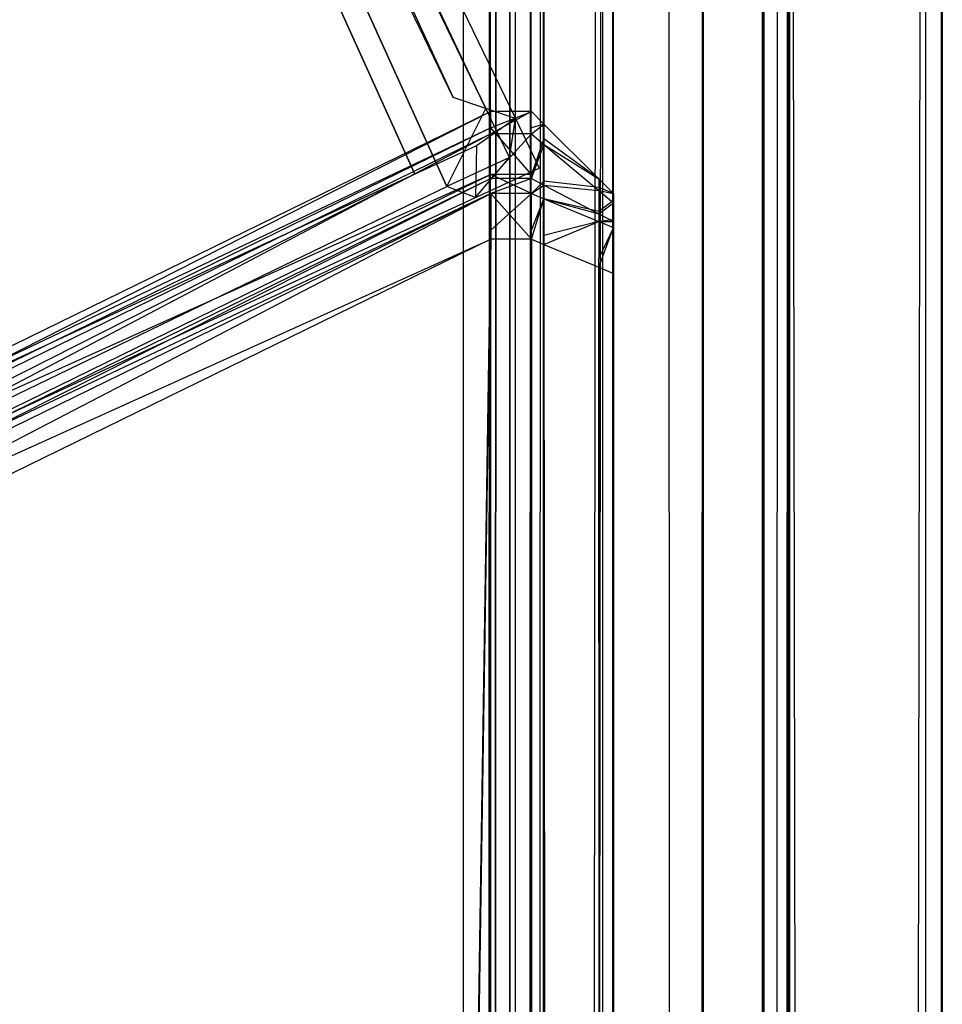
# Model space of a CAD drawing. Extents: x 0 to 0.8, y -0.501 to 0.
# Tile 106 of 111: x 0.79439 to 0.8, y -0.02721 to -0.02122. Entities that reach past the tile are written whole.
import ezdxf

# ---------------------------------------------------------------- set-up
doc = ezdxf.new("R2010")
doc.units = 0
for name, color, linetype in [('L37_KORPUS1_2___REPLACEMTFOREMP', 7, 'CONTINUOUS'), ('L39_KORPUS1_0___REPLACEMTFOREMP', 7, 'CONTINUOUS'), ('L3_ABDECKPL_0___REPLACEMTFOREMP', 7, 'CONTINUOUS'), ('L4_FL_CHE_5___REPLACEMTFOREMPTY', 7, 'CONTINUOUS')]:
    doc.layers.add(name, color=color, linetype=linetype)

msp = doc.modelspace()

# ---------------------------------------------------------------- linework, layer by layer
at = {"layer": 'L37_KORPUS1_2___REPLACEMTFOREMP', "color": 8}
for points, invisible_edges in [([(0.797254, -0.021879, 0.007522), (0.789885, -0.025382, 0.007621), (0.797254, -0.021779, 0.007621), (0.797254, -0.021879, 0.007522)], 14), ([(0.789885, -0.025519, 0.590261), (0.797254, -0.021779, 0.590124), (0.789885, -0.025382, 0.590124), (0.789885, -0.025519, 0.590261)], 13), ([(0.797254, -0.021779, 0.590124), (0.789885, -0.025519, 0.590261), (0.797254, -0.021916, 0.590261), (0.797254, -0.021779, 0.590124)], 14), ([(0.789885, -0.025382, 0.590124), (0.797254, -0.021779, 0.589853), (0.789885, -0.025382, 0.589853), (0.789885, -0.025382, 0.590124)], 13), ([(0.797254, -0.021779, 0.589853), (0.789885, -0.025382, 0.590124), (0.797254, -0.021779, 0.590124), (0.797254, -0.021779, 0.589853)], 14), ([(0.789885, -0.025382, 0.589853), (0.797254, -0.021779, 0.007872), (0.789885, -0.025382, 0.007872), (0.789885, -0.025382, 0.589853)], 13), ([(0.797254, -0.021779, 0.007872), (0.789885, -0.025382, 0.589853), (0.797254, -0.021779, 0.589853), (0.797254, -0.021779, 0.007872)], 14), ([(0.789885, -0.025382, 0.007872), (0.797254, -0.021779, 0.007621), (0.789885, -0.025382, 0.007621), (0.789885, -0.025382, 0.007872)], 13), ([(0.797254, -0.021779, 0.007621), (0.789885, -0.025382, 0.007872), (0.797254, -0.021779, 0.007872), (0.797254, -0.021779, 0.007621)], 14), ([(0.797254, -0.021779, 0.007872), (0.7975, -0.021779, 0.007621), (0.797254, -0.021779, 0.007621), (0.797254, -0.021779, 0.007872)], 13), ([(0.7975, -0.021779, 0.007621), (0.797254, -0.021779, 0.007872), (0.7975, -0.021779, 0.007872), (0.7975, -0.021779, 0.007621)], 14), ([(0.797254, -0.021779, 0.589853), (0.7975, -0.021779, 0.007872), (0.797254, -0.021779, 0.007872), (0.797254, -0.021779, 0.589853)], 13), ([(0.7975, -0.021779, 0.007872), (0.797254, -0.021779, 0.589853), (0.7975, -0.021779, 0.589853), (0.7975, -0.021779, 0.007872)], 14), ([(0.797254, -0.021779, 0.590124), (0.7975, -0.021779, 0.589853), (0.797254, -0.021779, 0.589853), (0.797254, -0.021779, 0.590124)], 13), ([(0.7975, -0.021779, 0.589853), (0.797254, -0.021779, 0.590124), (0.7975, -0.021779, 0.590124), (0.7975, -0.021779, 0.589853)], 14), ([(0.797254, -0.021916, 0.590261), (0.7975, -0.021779, 0.590124), (0.797254, -0.021779, 0.590124), (0.797254, -0.021916, 0.590261)], 13), ([(0.7975, -0.021779, 0.590124), (0.797254, -0.021916, 0.590261), (0.7975, -0.021916, 0.590261), (0.7975, -0.021779, 0.590124)], 14), ([(0.7975, -0.021779, 0.007621), (0.797254, -0.021879, 0.007522), (0.797254, -0.021779, 0.007621), (0.7975, -0.021779, 0.007621)], 13), ([(0.797254, -0.021879, 0.007522), (0.7975, -0.021779, 0.007621), (0.7975, -0.021879, 0.007522), (0.797254, -0.021879, 0.007522)], 14), ([(0.7975, -0.021916, 0.590261), (0.797576, -0.021856, 0.590092), (0.7975, -0.021779, 0.590124), (0.7975, -0.021916, 0.590261)], 14), ([(0.7975, -0.021779, 0.589853), (0.797576, -0.021856, 0.007903), (0.7975, -0.021779, 0.007872), (0.7975, -0.021779, 0.589853)], 13), ([(0.797576, -0.021856, 0.007903), (0.7975, -0.021779, 0.589853), (0.797576, -0.021856, 0.589821), (0.797576, -0.021856, 0.007903)], 14), ([(0.7975, -0.021779, 0.589853), (0.797576, -0.021856, 0.590092), (0.797576, -0.021856, 0.589821), (0.7975, -0.021779, 0.589853)], 13), ([(0.797576, -0.021856, 0.590092), (0.7975, -0.021779, 0.589853), (0.7975, -0.021779, 0.590124), (0.797576, -0.021856, 0.590092)], 14), ([(0.7975, -0.021779, 0.007872), (0.797576, -0.021856, 0.007653), (0.7975, -0.021779, 0.007621), (0.7975, -0.021779, 0.007872)], 13), ([(0.797576, -0.021856, 0.007653), (0.7975, -0.021779, 0.007872), (0.797576, -0.021856, 0.007903), (0.797576, -0.021856, 0.007653)], 14), ([(0.797576, -0.021856, 0.007653), (0.7975, -0.021879, 0.007522), (0.7975, -0.021779, 0.007621), (0.797576, -0.021856, 0.007653)], 14), ([(0.797576, -0.021856, 0.590092), (0.7975, -0.021916, 0.590261), (0.797576, -0.02198, 0.590217), (0.797576, -0.021856, 0.590092)], 13), ([(0.7975, -0.021879, 0.007522), (0.797576, -0.021856, 0.007653), (0.797576, -0.021946, 0.007562), (0.7975, -0.021879, 0.007522)], 13), ([(0.797576, -0.02198, 0.590217), (0.797911, -0.02219, 0.589954), (0.797576, -0.021856, 0.590092), (0.797576, -0.02198, 0.590217)], 14), ([(0.797911, -0.02219, 0.007791), (0.797576, -0.021946, 0.007562), (0.797576, -0.021856, 0.007653), (0.797911, -0.02219, 0.007791)], 14), ([(0.797576, -0.021856, 0.007903), (0.797911, -0.02219, 0.007791), (0.797576, -0.021856, 0.007653), (0.797576, -0.021856, 0.007903)], 13), ([(0.797911, -0.02219, 0.007791), (0.797576, -0.021856, 0.007903), (0.797911, -0.02219, 0.008042), (0.797911, -0.02219, 0.007791)], 14), ([(0.797576, -0.021856, 0.589821), (0.797911, -0.02219, 0.589954), (0.797911, -0.02219, 0.589683), (0.797576, -0.021856, 0.589821)], 13), ([(0.797911, -0.02219, 0.589954), (0.797576, -0.021856, 0.589821), (0.797576, -0.021856, 0.590092), (0.797911, -0.02219, 0.589954)], 14), ([(0.797576, -0.021856, 0.589821), (0.797911, -0.02219, 0.008042), (0.797576, -0.021856, 0.007903), (0.797576, -0.021856, 0.589821)], 13), ([(0.797911, -0.02219, 0.008042), (0.797576, -0.021856, 0.589821), (0.797911, -0.02219, 0.589683), (0.797911, -0.02219, 0.008042)], 14), ([(0.797254, -0.022162, 0.007238), (0.789885, -0.025481, 0.007522), (0.797254, -0.021879, 0.007522), (0.797254, -0.022162, 0.007238)], 14), ([(0.789885, -0.025382, 0.007621), (0.797254, -0.021879, 0.007522), (0.789885, -0.025481, 0.007522), (0.789885, -0.025382, 0.007621)], 13), ([(0.789885, -0.02579, 0.590532), (0.797254, -0.021916, 0.590261), (0.789885, -0.025519, 0.590261), (0.789885, -0.02579, 0.590532)], 13), ([(0.797254, -0.021916, 0.590261), (0.789885, -0.02579, 0.590532), (0.797254, -0.022188, 0.590532), (0.797254, -0.021916, 0.590261)], 14), ([(0.797254, -0.021879, 0.007522), (0.7975, -0.022162, 0.007238), (0.797254, -0.022162, 0.007238), (0.797254, -0.021879, 0.007522)], 13), ([(0.7975, -0.022162, 0.007238), (0.797254, -0.021879, 0.007522), (0.7975, -0.021879, 0.007522), (0.7975, -0.022162, 0.007238)], 14), ([(0.797254, -0.022188, 0.590532), (0.7975, -0.021916, 0.590261), (0.797254, -0.021916, 0.590261), (0.797254, -0.022188, 0.590532)], 13), ([(0.7975, -0.021916, 0.590261), (0.797254, -0.022188, 0.590532), (0.7975, -0.022188, 0.590532), (0.7975, -0.021916, 0.590261)], 14), ([(0.797576, -0.021946, 0.007562), (0.7975, -0.022162, 0.007238), (0.7975, -0.021879, 0.007522), (0.797576, -0.021946, 0.007562)], 14), ([(0.7975, -0.022188, 0.590532), (0.797576, -0.02198, 0.590217), (0.7975, -0.021916, 0.590261), (0.7975, -0.022188, 0.590532)], 14), ([(0.7975, -0.022162, 0.007238), (0.797576, -0.021946, 0.007562), (0.797576, -0.022204, 0.007304), (0.7975, -0.022162, 0.007238)], 13), ([(0.797576, -0.02198, 0.590217), (0.7975, -0.022188, 0.590532), (0.797576, -0.022227, 0.590464), (0.797576, -0.02198, 0.590217)], 13), ([(0.797911, -0.022241, 0.00774), (0.797576, -0.022204, 0.007304), (0.797576, -0.021946, 0.007562), (0.797911, -0.022241, 0.00774)], 14), ([(0.797576, -0.021946, 0.007562), (0.797911, -0.02219, 0.007791), (0.797911, -0.022241, 0.00774), (0.797576, -0.021946, 0.007562)], 13), ([(0.797911, -0.02219, 0.589954), (0.797576, -0.02198, 0.590217), (0.797911, -0.022261, 0.590025), (0.797911, -0.02219, 0.589954)], 13), ([(0.797576, -0.022227, 0.590464), (0.797911, -0.022261, 0.590025), (0.797576, -0.02198, 0.590217), (0.797576, -0.022227, 0.590464)], 14), ([(0.797254, -0.022279, 0.007121), (0.789885, -0.025765, 0.007238), (0.797254, -0.022162, 0.007238), (0.797254, -0.022279, 0.007121)], 14), ([(0.789885, -0.025481, 0.007522), (0.797254, -0.022162, 0.007238), (0.789885, -0.025765, 0.007238), (0.789885, -0.025481, 0.007522)], 13), ([(0.789885, -0.025882, 0.590624), (0.797254, -0.022188, 0.590532), (0.789885, -0.02579, 0.590532), (0.789885, -0.025882, 0.590624)], 13), ([(0.797254, -0.022188, 0.590532), (0.789885, -0.025882, 0.590624), (0.797254, -0.022279, 0.590624), (0.797254, -0.022188, 0.590532)], 14), ([(0.797254, -0.022162, 0.007238), (0.7975, -0.022279, 0.007121), (0.797254, -0.022279, 0.007121), (0.797254, -0.022162, 0.007238)], 13), ([(0.7975, -0.022279, 0.007121), (0.797254, -0.022162, 0.007238), (0.7975, -0.022162, 0.007238), (0.7975, -0.022279, 0.007121)], 14), ([(0.797254, -0.022279, 0.590624), (0.7975, -0.022188, 0.590532), (0.797254, -0.022188, 0.590532), (0.797254, -0.022279, 0.590624)], 13), ([(0.7975, -0.022188, 0.590532), (0.797254, -0.022279, 0.590624), (0.7975, -0.022279, 0.590624), (0.7975, -0.022188, 0.590532)], 14), ([(0.797576, -0.022204, 0.007304), (0.7975, -0.022279, 0.007121), (0.7975, -0.022162, 0.007238), (0.797576, -0.022204, 0.007304)], 14), ([(0.7975, -0.022279, 0.590624), (0.797576, -0.022227, 0.590464), (0.7975, -0.022188, 0.590532), (0.7975, -0.022279, 0.590624)], 14), ([(0.7975, -0.022279, 0.007121), (0.797576, -0.022204, 0.007304), (0.797576, -0.022311, 0.007197), (0.7975, -0.022279, 0.007121)], 13), ([(0.797911, -0.022388, 0.007593), (0.797576, -0.022311, 0.007197), (0.797576, -0.022204, 0.007304), (0.797911, -0.022388, 0.007593)], 14), ([(0.797576, -0.022204, 0.007304), (0.797911, -0.022241, 0.00774), (0.797911, -0.022388, 0.007593), (0.797576, -0.022204, 0.007304)], 13), ([(0.797911, -0.022261, 0.590025), (0.798, -0.022279, 0.589917), (0.797911, -0.02219, 0.589954), (0.797911, -0.022261, 0.590025)], 14), ([(0.798, -0.022279, 0.007828), (0.797911, -0.022241, 0.00774), (0.797911, -0.02219, 0.007791), (0.798, -0.022279, 0.007828)], 14), ([(0.798, -0.022279, 0.008079), (0.797911, -0.02219, 0.589683), (0.798, -0.022279, 0.589646), (0.798, -0.022279, 0.008079)], 13), ([(0.797911, -0.02219, 0.589683), (0.798, -0.022279, 0.008079), (0.797911, -0.02219, 0.008042), (0.797911, -0.02219, 0.589683)], 14), ([(0.798, -0.022279, 0.589646), (0.797911, -0.02219, 0.589954), (0.798, -0.022279, 0.589917), (0.798, -0.022279, 0.589646)], 13), ([(0.797911, -0.02219, 0.589954), (0.798, -0.022279, 0.589646), (0.797911, -0.02219, 0.589683), (0.797911, -0.02219, 0.589954)], 14), ([(0.798, -0.022279, 0.007828), (0.797911, -0.02219, 0.008042), (0.798, -0.022279, 0.008079), (0.798, -0.022279, 0.007828)], 13), ([(0.797911, -0.02219, 0.008042), (0.798, -0.022279, 0.007828), (0.797911, -0.02219, 0.007791), (0.797911, -0.02219, 0.008042)], 14), ([(0.789885, -0.025765, 0.007238), (0.797254, -0.022279, 0.007121), (0.789885, -0.025882, 0.007121), (0.789885, -0.025765, 0.007238)], 13), ([(0.789885, -0.025882, 0.590624), (0.797254, -0.022557, 0.590624), (0.797254, -0.022279, 0.590624), (0.789885, -0.025882, 0.590624)], 14), ([(0.797254, -0.022279, 0.007121), (0.789885, -0.026105, 0.007121), (0.789885, -0.025882, 0.007121), (0.797254, -0.022279, 0.007121)], 13), ([(0.789885, -0.026105, 0.007121), (0.797254, -0.022279, 0.007121), (0.797254, -0.022502, 0.007121), (0.789885, -0.026105, 0.007121)], 14), ([(0.7975, -0.022279, 0.007121), (0.797254, -0.022502, 0.007121), (0.797254, -0.022279, 0.007121), (0.7975, -0.022279, 0.007121)], 13), ([(0.797254, -0.022502, 0.007121), (0.7975, -0.022279, 0.007121), (0.7975, -0.022502, 0.007121), (0.797254, -0.022502, 0.007121)], 14), ([(0.7975, -0.022557, 0.590624), (0.797254, -0.022279, 0.590624), (0.797254, -0.022557, 0.590624), (0.7975, -0.022557, 0.590624)], 13), ([(0.797254, -0.022279, 0.590624), (0.7975, -0.022557, 0.590624), (0.7975, -0.022279, 0.590624), (0.797254, -0.022279, 0.590624)], 14), ([(0.797576, -0.022227, 0.590464), (0.7975, -0.022279, 0.590624), (0.797576, -0.022311, 0.590548), (0.797576, -0.022227, 0.590464)], 13), ([(0.7975, -0.022557, 0.590624), (0.797576, -0.022311, 0.590548), (0.7975, -0.022279, 0.590624), (0.7975, -0.022557, 0.590624)], 14), ([(0.797576, -0.022311, 0.007197), (0.7975, -0.022502, 0.007121), (0.7975, -0.022279, 0.007121), (0.797576, -0.022311, 0.007197)], 13), ([(0.797911, -0.022261, 0.590025), (0.797576, -0.022227, 0.590464), (0.797911, -0.022402, 0.590166), (0.797911, -0.022261, 0.590025)], 13), ([(0.797576, -0.022311, 0.590548), (0.797911, -0.022402, 0.590166), (0.797576, -0.022227, 0.590464), (0.797576, -0.022311, 0.590548)], 14), ([(0.798, -0.02232, 0.007787), (0.797911, -0.022388, 0.007593), (0.797911, -0.022241, 0.00774), (0.798, -0.02232, 0.007787)], 14), ([(0.797911, -0.022241, 0.00774), (0.798, -0.022279, 0.007828), (0.798, -0.02232, 0.007787), (0.797911, -0.022241, 0.00774)], 13), ([(0.798, -0.022279, 0.589917), (0.797911, -0.022261, 0.590025), (0.798, -0.022336, 0.589973), (0.798, -0.022279, 0.589917)], 13), ([(0.797911, -0.022402, 0.590166), (0.798, -0.022336, 0.589973), (0.797911, -0.022261, 0.590025), (0.797911, -0.022402, 0.590166)], 14), ([(0.798, -0.022336, 0.589973), (0.798, -0.022401, 0.589866), (0.798, -0.022279, 0.589917), (0.798, -0.022336, 0.589973)], 14), ([(0.798, -0.022401, 0.007879), (0.798, -0.022279, 0.008079), (0.798, -0.022401, 0.008079), (0.798, -0.022401, 0.007879)], 13), ([(0.798, -0.022279, 0.008079), (0.798, -0.022401, 0.007879), (0.798, -0.022279, 0.007828), (0.798, -0.022279, 0.008079)], 14), ([(0.798, -0.022401, 0.589646), (0.798, -0.022279, 0.589917), (0.798, -0.022401, 0.589866), (0.798, -0.022401, 0.589646)], 13), ([(0.798, -0.022279, 0.589917), (0.798, -0.022401, 0.589646), (0.798, -0.022279, 0.589646), (0.798, -0.022279, 0.589917)], 14), ([(0.798, -0.022401, 0.007879), (0.798, -0.02232, 0.007787), (0.798, -0.022279, 0.007828), (0.798, -0.022401, 0.007879)], 14), ([(0.798, -0.022401, 0.008079), (0.798, -0.022279, 0.589646), (0.798, -0.022401, 0.589646), (0.798, -0.022401, 0.008079)], 13), ([(0.798, -0.022279, 0.589646), (0.798, -0.022401, 0.008079), (0.798, -0.022279, 0.008079), (0.798, -0.022279, 0.589646)], 14), ([(0.797576, -0.022311, 0.590548), (0.7975, -0.022557, 0.590624), (0.797576, -0.022588, 0.590548), (0.797576, -0.022311, 0.590548)], 13), ([(0.7975, -0.022502, 0.007121), (0.797576, -0.022311, 0.007197), (0.797576, -0.022534, 0.007197), (0.7975, -0.022502, 0.007121)], 14), ([(0.797576, -0.022311, 0.007197), (0.797911, -0.022388, 0.007593), (0.797911, -0.022449, 0.007532), (0.797576, -0.022311, 0.007197)], 13), ([(0.797911, -0.022402, 0.590166), (0.797576, -0.022311, 0.590548), (0.797911, -0.022449, 0.590213), (0.797911, -0.022402, 0.590166)], 13), ([(0.797911, -0.022449, 0.007532), (0.797576, -0.022534, 0.007197), (0.797576, -0.022311, 0.007197), (0.797911, -0.022449, 0.007532)], 14), ([(0.797576, -0.022588, 0.590548), (0.797911, -0.022449, 0.590213), (0.797576, -0.022311, 0.590548), (0.797576, -0.022588, 0.590548)], 14), ([(0.797911, -0.022388, 0.007593), (0.798, -0.02232, 0.007787), (0.798, -0.022438, 0.00767), (0.797911, -0.022388, 0.007593)], 13), ([(0.798, -0.022336, 0.589973), (0.797911, -0.022402, 0.590166), (0.798, -0.022448, 0.590086), (0.798, -0.022336, 0.589973)], 13), ([(0.798, -0.022428, 0.007852), (0.798, -0.022438, 0.00767), (0.798, -0.02232, 0.007787), (0.798, -0.022428, 0.007852)], 14), ([(0.798, -0.02232, 0.007787), (0.798, -0.022401, 0.007879), (0.798, -0.022428, 0.007852), (0.798, -0.02232, 0.007787)], 13), ([(0.798, -0.022401, 0.589866), (0.798, -0.022336, 0.589973), (0.798, -0.022438, 0.589903), (0.798, -0.022401, 0.589866)], 13), ([(0.798, -0.022448, 0.590086), (0.798, -0.022438, 0.589903), (0.798, -0.022336, 0.589973), (0.798, -0.022448, 0.590086)], 14), ([(0.798, -0.022438, 0.00767), (0.797911, -0.022449, 0.007532), (0.797911, -0.022388, 0.007593), (0.798, -0.022438, 0.00767)], 14), ([(0.797576, -0.022534, 0.007197), (0.797911, -0.022449, 0.007532), (0.797911, -0.022672, 0.007532), (0.797576, -0.022534, 0.007197)], 13), ([(0.797911, -0.022449, 0.590213), (0.797576, -0.022588, 0.590548), (0.797911, -0.022727, 0.590213), (0.797911, -0.022449, 0.590213)], 13), ([(0.797911, -0.022449, 0.590213), (0.798, -0.022448, 0.590086), (0.797911, -0.022402, 0.590166), (0.797911, -0.022449, 0.590213)], 14), ([(0.797911, -0.022449, 0.007532), (0.798, -0.022438, 0.00767), (0.798, -0.022486, 0.007621), (0.797911, -0.022449, 0.007532)], 13), ([(0.798, -0.022448, 0.590086), (0.797911, -0.022449, 0.590213), (0.798, -0.022486, 0.590124), (0.798, -0.022448, 0.590086)], 13), ([(0.798, -0.022486, 0.007621), (0.797911, -0.022672, 0.007532), (0.797911, -0.022449, 0.007532), (0.798, -0.022486, 0.007621)], 14), ([(0.797911, -0.022727, 0.590213), (0.798, -0.022486, 0.590124), (0.797911, -0.022449, 0.590213), (0.797911, -0.022727, 0.590213)], 14), ([(0.798, -0.022438, 0.589903), (0.798, -0.022428, 0.007852), (0.798, -0.022401, 0.589866), (0.798, -0.022438, 0.589903)], 15), ([(0.798, -0.022401, 0.589866), (0.798, -0.022428, 0.007852), (0.798, -0.022401, 0.589646), (0.798, -0.022401, 0.589866)], 15), ([(0.798, -0.022401, 0.589646), (0.798, -0.022428, 0.007852), (0.798, -0.022401, 0.008079), (0.798, -0.022401, 0.589646)], 15), ([(0.798, -0.022401, 0.008079), (0.798, -0.022428, 0.007852), (0.798, -0.022401, 0.007879), (0.798, -0.022401, 0.008079)], 15), ([(0.798, -0.022438, 0.00767), (0.798, -0.022428, 0.007852), (0.798, -0.022505, 0.007775), (0.798, -0.022438, 0.00767)], 13), ([(0.798, -0.022438, 0.589903), (0.798, -0.022505, 0.007775), (0.798, -0.022428, 0.007852), (0.798, -0.022438, 0.589903)], 15), ([(0.798, -0.022505, 0.007775), (0.798, -0.022486, 0.007621), (0.798, -0.022438, 0.00767), (0.798, -0.022505, 0.007775)], 14), ([(0.798, -0.022438, 0.589903), (0.798, -0.022448, 0.590086), (0.798, -0.022512, 0.589977), (0.798, -0.022438, 0.589903)], 13), ([(0.798, -0.022512, 0.589977), (0.798, -0.022505, 0.007775), (0.798, -0.022438, 0.589903), (0.798, -0.022512, 0.589977)], 15), ([(0.798, -0.022486, 0.590124), (0.798, -0.022512, 0.589977), (0.798, -0.022448, 0.590086), (0.798, -0.022486, 0.590124)], 14), ([(0.797254, -0.022502, 0.007121), (0.789885, -0.500622, 0.007121), (0.789885, -0.026105, 0.007121), (0.797254, -0.022502, 0.007121)], 13), ([(0.789885, -0.500622, 0.007121), (0.797254, -0.022502, 0.007121), (0.797254, -0.500622, 0.007121), (0.789885, -0.500622, 0.007121)], 14), ([(0.7975, -0.022502, 0.007121), (0.797254, -0.500622, 0.007121), (0.797254, -0.022502, 0.007121), (0.7975, -0.022502, 0.007121)], 13), ([(0.797254, -0.500622, 0.007121), (0.7975, -0.022502, 0.007121), (0.7975, -0.500622, 0.007121), (0.797254, -0.500622, 0.007121)], 14), ([(0.797576, -0.022534, 0.007197), (0.7975, -0.500622, 0.007121), (0.7975, -0.022502, 0.007121), (0.797576, -0.022534, 0.007197)], 13), ([(0.797911, -0.022672, 0.007532), (0.798, -0.022486, 0.007621), (0.798, -0.022709, 0.007621), (0.797911, -0.022672, 0.007532)], 13), ([(0.798, -0.022486, 0.590124), (0.797911, -0.022727, 0.590213), (0.798, -0.022764, 0.590124), (0.798, -0.022486, 0.590124)], 13), ([(0.798, -0.022486, 0.007621), (0.798, -0.022505, 0.007775), (0.798, -0.022537, 0.007743), (0.798, -0.022486, 0.007621)], 13), ([(0.798, -0.022537, 0.007743), (0.798, -0.022709, 0.007621), (0.798, -0.022486, 0.007621), (0.798, -0.022537, 0.007743)], 14), ([(0.798, -0.022512, 0.589977), (0.798, -0.022486, 0.590124), (0.798, -0.022537, 0.590002), (0.798, -0.022512, 0.589977)], 13), ([(0.798, -0.022764, 0.590002), (0.798, -0.022486, 0.590124), (0.798, -0.022764, 0.590124), (0.798, -0.022764, 0.590002)], 13), ([(0.798, -0.022486, 0.590124), (0.798, -0.022764, 0.590002), (0.798, -0.022537, 0.590002), (0.798, -0.022486, 0.590124)], 14), ([(0.798, -0.022512, 0.589977), (0.798, -0.022537, 0.007743), (0.798, -0.022505, 0.007775), (0.798, -0.022512, 0.589977)], 15), ([(0.798, -0.022537, 0.590002), (0.798, -0.022537, 0.007743), (0.798, -0.022512, 0.589977), (0.798, -0.022537, 0.590002)], 13), ([(0.789885, -0.500574, 0.590624), (0.797254, -0.022557, 0.590624), (0.789885, -0.026159, 0.590624), (0.789885, -0.500574, 0.590624)], 13), ([(0.797254, -0.022557, 0.590624), (0.789885, -0.500574, 0.590624), (0.797254, -0.500574, 0.590624), (0.797254, -0.022557, 0.590624)], 14), ([(0.797254, -0.022557, 0.590624), (0.789885, -0.025882, 0.590624), (0.789885, -0.026159, 0.590624), (0.797254, -0.022557, 0.590624)], 13), ([(0.797254, -0.500574, 0.590624), (0.7975, -0.022557, 0.590624), (0.797254, -0.022557, 0.590624), (0.797254, -0.500574, 0.590624)], 13), ([(0.7975, -0.022557, 0.590624), (0.797254, -0.500574, 0.590624), (0.7975, -0.500574, 0.590624), (0.7975, -0.022557, 0.590624)], 14), ([(0.7975, -0.500622, 0.007121), (0.797576, -0.022534, 0.007197), (0.797576, -0.50059, 0.007197), (0.7975, -0.500622, 0.007121)], 14), ([(0.797576, -0.500542, 0.590548), (0.7975, -0.022557, 0.590624), (0.7975, -0.500574, 0.590624), (0.797576, -0.500542, 0.590548)], 13), ([(0.7975, -0.022557, 0.590624), (0.797576, -0.500542, 0.590548), (0.797576, -0.022588, 0.590548), (0.7975, -0.022557, 0.590624)], 14), ([(0.797576, -0.022534, 0.007197), (0.797911, -0.500452, 0.007532), (0.797576, -0.50059, 0.007197), (0.797576, -0.022534, 0.007197)], 13), ([(0.797911, -0.500452, 0.007532), (0.797576, -0.022534, 0.007197), (0.797911, -0.022672, 0.007532), (0.797911, -0.500452, 0.007532)], 14), ([(0.798, -0.022709, 0.007621), (0.798, -0.022537, 0.007743), (0.798, -0.022709, 0.007743), (0.798, -0.022709, 0.007621)], 13), ([(0.798, -0.022764, 0.590002), (0.798, -0.022709, 0.007743), (0.798, -0.022537, 0.590002), (0.798, -0.022764, 0.590002)], 13), ([(0.798, -0.022537, 0.590002), (0.798, -0.022709, 0.007743), (0.798, -0.022537, 0.007743), (0.798, -0.022537, 0.590002)], 10), ([(0.797911, -0.500404, 0.590213), (0.797576, -0.022588, 0.590548), (0.797576, -0.500542, 0.590548), (0.797911, -0.500404, 0.590213)], 13), ([(0.797576, -0.022588, 0.590548), (0.797911, -0.500404, 0.590213), (0.797911, -0.022727, 0.590213), (0.797576, -0.022588, 0.590548)], 14), ([(0.797911, -0.022672, 0.007532), (0.798, -0.500415, 0.007621), (0.797911, -0.500452, 0.007532), (0.797911, -0.022672, 0.007532)], 13), ([(0.798, -0.500415, 0.007621), (0.797911, -0.022672, 0.007532), (0.798, -0.022709, 0.007621), (0.798, -0.500415, 0.007621)], 14), ([(0.798, -0.500367, 0.590124), (0.797911, -0.022727, 0.590213), (0.797911, -0.500404, 0.590213), (0.798, -0.500367, 0.590124)], 13), ([(0.797911, -0.022727, 0.590213), (0.798, -0.500367, 0.590124), (0.798, -0.022764, 0.590124), (0.797911, -0.022727, 0.590213)], 14), ([(0.798, -0.500415, 0.007621), (0.798, -0.022709, 0.007743), (0.798, -0.500415, 0.007743), (0.798, -0.500415, 0.007621)], 13), ([(0.798, -0.022709, 0.007743), (0.798, -0.500415, 0.007621), (0.798, -0.022709, 0.007621), (0.798, -0.022709, 0.007743)], 14), ([(0.798, -0.500367, 0.590002), (0.798, -0.500415, 0.007743), (0.798, -0.022709, 0.007743), (0.798, -0.500367, 0.590002)], 13), ([(0.798, -0.500367, 0.590002), (0.798, -0.022709, 0.007743), (0.798, -0.022764, 0.590002), (0.798, -0.500367, 0.590002)], 10), ([(0.798, -0.500367, 0.590002), (0.798, -0.022764, 0.590124), (0.798, -0.500367, 0.590124), (0.798, -0.500367, 0.590002)], 13), ([(0.798, -0.022764, 0.590124), (0.798, -0.500367, 0.590002), (0.798, -0.022764, 0.590002), (0.798, -0.022764, 0.590124)], 14)]:
    msp.add_3dface(points, dxfattribs=dict(at, invisible_edges=invisible_edges))
at = {"layer": 'L39_KORPUS1_0___REPLACEMTFOREMP', "color": 8}
for points, invisible_edges in [([(0.797088, -0.003856), (0.1, -0.500668), (0.1, -0.003856), (0.797088, -0.003856)], 13), ([(0.1, -0.500668), (0.797088, -0.003856), (0.797091, -0.500668), (0.1, -0.500668)], 10), ([(0.1, -0.500666, 0.00769), (0.797088, -0.003857, 0.00769), (0.1, -0.003857, 0.00769), (0.1, -0.500666, 0.00769)], 13), ([(0.797088, -0.003857, 0.00769), (0.1, -0.500666, 0.00769), (0.797091, -0.500666, 0.00769), (0.797088, -0.003857, 0.00769)], 10), ([(0.797091, -0.500668), (0.797088, -0.003856), (0.797252, -0.003856), (0.797091, -0.500668)], 13), ([(0.797088, -0.003857, 0.00769), (0.797091, -0.500666, 0.00769), (0.797251, -0.003857, 0.00769), (0.797088, -0.003857, 0.00769)], 13), ([(0.797091, -0.500668), (0.797252, -0.003856), (0.797252, -0.500668), (0.797091, -0.500668)], 10), ([(0.797251, -0.003857, 0.00769), (0.797091, -0.500666, 0.00769), (0.797251, -0.500666, 0.00769), (0.797251, -0.003857, 0.00769)], 10), ([(0.797251, -0.003857, 0.00769), (0.797251, -0.500666, 0.00769), (0.797284, -0.003891, 0.00769), (0.797251, -0.003857, 0.00769)], 13), ([(0.797284, -0.003891, 0.00769), (0.797251, -0.500666, 0.00769), (0.797288, -0.50063, 0.00769), (0.797284, -0.003891, 0.00769)], 10), ([(0.797252, -0.500668), (0.797252, -0.003856), (0.797285, -0.003889), (0.797252, -0.500668)], 13), ([(0.797252, -0.500668), (0.797285, -0.003889), (0.797289, -0.500631), (0.797252, -0.500668)], 10), ([(0.797284, -0.003891, 0.00769), (0.797288, -0.50063, 0.00769), (0.797372, -0.003978, 0.00769), (0.797284, -0.003891, 0.00769)], 13), ([(0.797289, -0.500631), (0.797285, -0.003889), (0.797373, -0.003977), (0.797289, -0.500631)], 13), ([(0.797899, -0.500512, 0.007289), (0.797998, -0.003948, 0.00719), (0.797899, -0.003989, 0.007289), (0.797899, -0.500512, 0.007289)], 13), ([(0.797998, -0.003948, 0.00719), (0.797899, -0.500512, 0.007289), (0.797998, -0.500553, 0.00719), (0.797998, -0.003948, 0.00719)], 14), ([(0.797998, -0.003948, 0.0005), (0.797934, -0.500527, 0.000436), (0.797934, -0.003975, 0.000436), (0.797998, -0.003948, 0.0005)], 13), ([(0.797934, -0.500527, 0.000436), (0.797998, -0.003948, 0.0005), (0.797998, -0.500553, 0.0005), (0.797934, -0.500527, 0.000436)], 14), ([(0.797998, -0.500553, 0.000565), (0.797998, -0.003948, 0.007018), (0.797998, -0.500553, 0.007018), (0.797998, -0.500553, 0.000565)], 13), ([(0.797998, -0.003948, 0.007018), (0.797998, -0.500553, 0.000565), (0.797998, -0.003948, 0.000565), (0.797998, -0.003948, 0.007018)], 14), ([(0.797998, -0.500553, 0.007018), (0.797998, -0.003948, 0.00719), (0.797998, -0.500553, 0.00719), (0.797998, -0.500553, 0.007018)], 13), ([(0.797998, -0.003948, 0.00719), (0.797998, -0.500553, 0.007018), (0.797998, -0.003948, 0.007018), (0.797998, -0.003948, 0.00719)], 14), ([(0.797998, -0.500553, 0.0005), (0.797998, -0.003948, 0.000565), (0.797998, -0.500553, 0.000565), (0.797998, -0.500553, 0.0005)], 13), ([(0.797998, -0.003948, 0.000565), (0.797998, -0.500553, 0.0005), (0.797998, -0.003948, 0.0005), (0.797998, -0.003948, 0.000565)], 14), ([(0.797372, -0.003978, 0.00769), (0.797288, -0.50063, 0.00769), (0.797366, -0.500551, 0.00769), (0.797372, -0.003978, 0.00769)], 14), ([(0.797289, -0.500631), (0.797373, -0.003977), (0.797368, -0.500552), (0.797289, -0.500631)], 14), ([(0.797372, -0.003978, 0.00769), (0.797366, -0.500551, 0.00769), (0.797402, -0.500515, 0.00769), (0.797372, -0.003978, 0.00769)], 15), ([(0.797368, -0.500552), (0.797373, -0.003977), (0.797404, -0.500516), (0.797368, -0.500552)], 15), ([(0.797372, -0.003978, 0.00769), (0.797402, -0.500515, 0.00769), (0.797402, -0.004155, 0.00769), (0.797372, -0.003978, 0.00769)], 15), ([(0.797404, -0.500516), (0.797373, -0.003977), (0.797404, -0.004155), (0.797404, -0.500516)], 15), ([(0.797555, -0.50037, 0.007633), (0.797899, -0.003989, 0.007289), (0.797555, -0.004132, 0.007633), (0.797555, -0.50037, 0.007633)], 13), ([(0.797899, -0.003989, 0.007289), (0.797555, -0.50037, 0.007633), (0.797899, -0.500512, 0.007289), (0.797899, -0.003989, 0.007289)], 14), ([(0.797934, -0.003975, 0.000436), (0.797577, -0.500379, 0.000079), (0.797577, -0.004122, 0.000079), (0.797934, -0.003975, 0.000436)], 13), ([(0.797577, -0.500379, 0.000079), (0.797934, -0.003975, 0.000436), (0.797934, -0.500527, 0.000436), (0.797577, -0.500379, 0.000079)], 14), ([(0.797577, -0.004122, 0.000079), (0.797498, -0.500346), (0.797498, -0.004155), (0.797577, -0.004122, 0.000079)], 13), ([(0.797498, -0.500346), (0.797577, -0.004122, 0.000079), (0.797577, -0.500379, 0.000079), (0.797498, -0.500346)], 14), ([(0.797498, -0.500346, 0.00769), (0.797555, -0.004132, 0.007633), (0.797498, -0.004155, 0.00769), (0.797498, -0.500346, 0.00769)], 13), ([(0.797555, -0.004132, 0.007633), (0.797498, -0.500346, 0.00769), (0.797555, -0.50037, 0.007633), (0.797555, -0.004132, 0.007633)], 14), ([(0.797402, -0.500346, 0.00769), (0.797498, -0.004155, 0.00769), (0.797402, -0.004155, 0.00769), (0.797402, -0.500346, 0.00769)], 13), ([(0.797498, -0.004155, 0.00769), (0.797402, -0.500346, 0.00769), (0.797498, -0.500346, 0.00769), (0.797498, -0.004155, 0.00769)], 14), ([(0.797402, -0.004155, 0.00769), (0.797402, -0.500515, 0.00769), (0.797402, -0.500346, 0.00769), (0.797402, -0.004155, 0.00769)], 15), ([(0.797498, -0.004155), (0.797404, -0.500346), (0.797404, -0.004155), (0.797498, -0.004155)], 13), ([(0.797404, -0.500346), (0.797498, -0.004155), (0.797498, -0.500346), (0.797404, -0.500346)], 14), ([(0.797404, -0.500516), (0.797404, -0.004155), (0.797404, -0.500346), (0.797404, -0.500516)], 14)]:
    msp.add_3dface(points, dxfattribs=dict(at, invisible_edges=invisible_edges))
at = {"layer": 'L3_ABDECKPL_0___REPLACEMTFOREMP', "color": 39}
for points, invisible_edges in [([(0.561951, -0.00115, 0.603216), (0.798384, -0.499638, 0.603216), (0.562011, -0.00109, 0.603216), (0.561951, -0.00115, 0.603216)], 10), ([(0.798384, -0.499635, 0.591216), (0.561953, -0.001152, 0.591216), (0.562012, -0.001093, 0.591216), (0.798384, -0.499635, 0.591216)], 10), ([(0.562011, -0.00109, 0.603216), (0.798384, -0.499638, 0.603216), (0.562235, -0.00109, 0.603216), (0.562011, -0.00109, 0.603216)], 13), ([(0.798384, -0.499635, 0.591216), (0.562012, -0.001093, 0.591216), (0.562235, -0.001093, 0.591216), (0.798384, -0.499635, 0.591216)], 13), ([(0.562235, -0.00109, 0.603216), (0.798384, -0.499638, 0.603216), (0.798335, -0.00109, 0.603216), (0.562235, -0.00109, 0.603216)], 10), ([(0.798384, -0.499635, 0.591216), (0.562235, -0.001093, 0.591216), (0.798335, -0.001093, 0.591216), (0.798384, -0.499635, 0.591216)], 10), ([(0.798335, -0.00109, 0.603216), (0.798384, -0.499638, 0.603216), (0.798548, -0.00109, 0.603216), (0.798335, -0.00109, 0.603216)], 13), ([(0.798384, -0.499635, 0.591216), (0.798335, -0.001093, 0.591216), (0.798547, -0.001093, 0.591216), (0.798384, -0.499635, 0.591216)], 13), ([(0.798548, -0.00109, 0.603216), (0.798384, -0.499638, 0.603216), (0.798548, -0.499638, 0.603216), (0.798548, -0.00109, 0.603216)], 10), ([(0.798384, -0.499635, 0.591216), (0.798547, -0.001093, 0.591216), (0.798547, -0.499635, 0.591216), (0.798384, -0.499635, 0.591216)], 14), ([(0.798547, -0.499635, 0.591216), (0.798547, -0.001093, 0.591216), (0.798597, -0.499584, 0.591216), (0.798547, -0.499635, 0.591216)], 15), ([(0.798597, -0.499584, 0.591216), (0.798547, -0.001093, 0.591216), (0.798628, -0.001173, 0.591216), (0.798597, -0.499584, 0.591216)], 15), ([(0.798548, -0.00109, 0.603216), (0.798548, -0.499638, 0.603216), (0.7986, -0.499586, 0.603216), (0.798548, -0.00109, 0.603216)], 15), ([(0.798548, -0.00109, 0.603216), (0.7986, -0.499586, 0.603216), (0.79863, -0.001171, 0.603216), (0.798548, -0.00109, 0.603216)], 15), ([(0.561705, -0.001395, 0.603216), (0.798384, -0.499638, 0.603216), (0.561951, -0.00115, 0.603216), (0.561705, -0.001395, 0.603216)], 13), ([(0.798384, -0.499635, 0.591216), (0.561708, -0.001397, 0.591216), (0.561953, -0.001152, 0.591216), (0.798384, -0.499635, 0.591216)], 13), ([(0.798597, -0.499584, 0.591216), (0.798628, -0.001173, 0.591216), (0.798848, -0.499334, 0.591216), (0.798597, -0.499584, 0.591216)], 15), ([(0.79863, -0.001171, 0.603216), (0.7986, -0.499586, 0.603216), (0.79885, -0.499336, 0.603216), (0.79863, -0.001171, 0.603216)], 15), ([(0.798848, -0.499334, 0.591216), (0.798628, -0.001173, 0.591216), (0.798839, -0.001385, 0.591216), (0.798848, -0.499334, 0.591216)], 15), ([(0.79863, -0.001171, 0.603216), (0.79885, -0.499336, 0.603216), (0.798841, -0.001383, 0.603216), (0.79863, -0.001171, 0.603216)], 15), ([(0.8, -0.001293, 0.602216), (0.799892, -0.499441, 0.602325), (0.8, -0.499485, 0.602216), (0.8, -0.001293, 0.602216)], 13), ([(0.799892, -0.499441, 0.602325), (0.8, -0.001293, 0.602216), (0.799892, -0.001338, 0.602325), (0.799892, -0.499441, 0.602325)], 14), ([(0.8, -0.001293, 0.592216), (0.799899, -0.499444, 0.592115), (0.799899, -0.001335, 0.592115), (0.8, -0.001293, 0.592216)], 13), ([(0.799899, -0.499444, 0.592115), (0.8, -0.001293, 0.592216), (0.8, -0.499485, 0.592216), (0.799899, -0.499444, 0.592115)], 14), ([(0.8, -0.499485, 0.602038), (0.8, -0.001293, 0.602216), (0.8, -0.499485, 0.602216), (0.8, -0.499485, 0.602038)], 13), ([(0.8, -0.001293, 0.602216), (0.8, -0.499485, 0.602038), (0.8, -0.001293, 0.602038), (0.8, -0.001293, 0.602216)], 14), ([(0.8, -0.499485, 0.592354), (0.8, -0.001293, 0.602038), (0.8, -0.499485, 0.602038), (0.8, -0.499485, 0.592354)], 13), ([(0.8, -0.001293, 0.602038), (0.8, -0.499485, 0.592354), (0.8, -0.001293, 0.592354), (0.8, -0.001293, 0.602038)], 14), ([(0.8, -0.499485, 0.592216), (0.8, -0.001293, 0.592354), (0.8, -0.499485, 0.592354), (0.8, -0.499485, 0.592216)], 13), ([(0.8, -0.001293, 0.592354), (0.8, -0.499485, 0.592216), (0.8, -0.001293, 0.592216), (0.8, -0.001293, 0.592354)], 14), ([(0.79906, -0.001682, 0.603156), (0.799892, -0.499441, 0.602325), (0.799892, -0.001338, 0.602325), (0.79906, -0.001682, 0.603156)], 14), ([(0.799899, -0.001335, 0.592115), (0.79907, -0.499101, 0.591287), (0.79907, -0.001678, 0.591287), (0.799899, -0.001335, 0.592115)], 13), ([(0.79907, -0.499101, 0.591287), (0.799899, -0.001335, 0.592115), (0.799899, -0.499444, 0.592115), (0.79907, -0.499101, 0.591287)], 14), ([(0.56165, -0.001451, 0.603216), (0.798384, -0.499638, 0.603216), (0.561705, -0.001395, 0.603216), (0.56165, -0.001451, 0.603216)], 10), ([(0.798384, -0.499635, 0.591216), (0.561653, -0.31901, 0.591216), (0.561708, -0.001397, 0.591216), (0.798384, -0.499635, 0.591216)], 10), ([(0.798848, -0.499334, 0.591216), (0.798839, -0.001385, 0.591216), (0.798907, -0.001452, 0.591216), (0.798848, -0.499334, 0.591216)], 15), ([(0.798841, -0.001383, 0.603216), (0.79885, -0.499336, 0.603216), (0.79891, -0.001451, 0.603216), (0.798841, -0.001383, 0.603216)], 15), ([(0.56165, -0.001681, 0.603216), (0.798384, -0.499638, 0.603216), (0.56165, -0.001451, 0.603216), (0.56165, -0.001681, 0.603216)], 13), ([(0.798848, -0.499334, 0.591216), (0.798907, -0.001452, 0.591216), (0.798907, -0.499275, 0.591216), (0.798848, -0.499334, 0.591216)], 15), ([(0.79891, -0.001451, 0.603216), (0.79885, -0.499336, 0.603216), (0.79891, -0.499277, 0.603216), (0.79891, -0.001451, 0.603216)], 15), ([(0.798907, -0.499275, 0.591216), (0.798907, -0.001452, 0.591216), (0.798907, -0.001707, 0.591216), (0.798907, -0.499275, 0.591216)], 11), ([(0.79891, -0.001451, 0.603216), (0.79891, -0.499277, 0.603216), (0.79891, -0.499072, 0.603216), (0.79891, -0.001451, 0.603216)], 14), ([(0.79891, -0.001451, 0.603216), (0.79891, -0.499072, 0.603216), (0.79891, -0.001707, 0.603216), (0.79891, -0.001451, 0.603216)], 15), ([(0.56165, -0.318759, 0.603216), (0.798384, -0.499638, 0.603216), (0.56165, -0.001681, 0.603216), (0.56165, -0.318759, 0.603216)], 10), ([(0.798907, -0.499275, 0.591216), (0.798907, -0.001707, 0.591216), (0.798907, -0.499072, 0.591216), (0.798907, -0.499275, 0.591216)], 14), ([(0.799, -0.001707, 0.591216), (0.798907, -0.499072, 0.591216), (0.798907, -0.001707, 0.591216), (0.799, -0.001707, 0.591216)], 13), ([(0.798907, -0.499072, 0.591216), (0.799, -0.001707, 0.591216), (0.799, -0.499072, 0.591216), (0.798907, -0.499072, 0.591216)], 14), ([(0.799, -0.499072, 0.603216), (0.79891, -0.001707, 0.603216), (0.79891, -0.499072, 0.603216), (0.799, -0.499072, 0.603216)], 13), ([(0.79891, -0.001707, 0.603216), (0.799, -0.499072, 0.603216), (0.799, -0.001707, 0.603216), (0.79891, -0.001707, 0.603216)], 14), ([(0.799, -0.499072, 0.591216), (0.79907, -0.001678, 0.591287), (0.79907, -0.499101, 0.591287), (0.799, -0.499072, 0.591216)], 13), ([(0.79907, -0.001678, 0.591287), (0.799, -0.499072, 0.591216), (0.799, -0.001707, 0.591216), (0.79907, -0.001678, 0.591287)], 14), ([(0.79906, -0.001682, 0.603156), (0.799, -0.499072, 0.603216), (0.79906, -0.499097, 0.603156), (0.79906, -0.001682, 0.603156)], 13), ([(0.799, -0.499072, 0.603216), (0.79906, -0.001682, 0.603156), (0.799, -0.001707, 0.603216), (0.799, -0.499072, 0.603216)], 14), ([(0.799892, -0.499441, 0.602325), (0.79906, -0.001682, 0.603156), (0.79906, -0.499097, 0.603156), (0.799892, -0.499441, 0.602325)], 13)]:
    msp.add_3dface(points, dxfattribs=dict(at, invisible_edges=invisible_edges))
at = {"layer": 'L4_FL_CHE_5___REPLACEMTFOREMPTY', "color": 8}
for points, invisible_edges in [([(0.789234, -0.025831, 0.006922), (0.789471, -0.005676, 0.006922), (0.796986, -0.022236, 0.006922), (0.789234, -0.025831, 0.006922)], 15), ([(0.796986, -0.022236, 0.006922), (0.789471, -0.005676, 0.006922), (0.789608, -0.005961, 0.006922), (0.796986, -0.022236, 0.006922)], 10), ([(0.789377, -0.005825, 0.591042), (0.789171, -0.025695, 0.591042), (0.796792, -0.022161, 0.591042), (0.789377, -0.005825, 0.591042)], 10), ([(0.789377, -0.005825, 0.591042), (0.796792, -0.022161, 0.591042), (0.789513, -0.006106, 0.591042), (0.789377, -0.005825, 0.591042)], 13), ([(0.797025, -0.021695, 0.591042), (0.789695, -0.005829, 0.591042), (0.789513, -0.006106, 0.591042), (0.797025, -0.021695, 0.591042)], 13), ([(0.789695, -0.005829, 0.006922), (0.797223, -0.021762, 0.006922), (0.789608, -0.005961, 0.006922), (0.789695, -0.005829, 0.006922)], 13), ([(0.796881, -0.02074, 0.589032), (0.789695, -0.005829, 0.590237), (0.797403, -0.021823, 0.590237), (0.796881, -0.02074, 0.589032)], 13), ([(0.789695, -0.005829, 0.007135), (0.796881, -0.02074, 0.00834), (0.797403, -0.021823, 0.007135), (0.789695, -0.005829, 0.007135)], 13), ([(0.797403, -0.021823, 0.590237), (0.789695, -0.005829, 0.591042), (0.797403, -0.021823, 0.591042), (0.797403, -0.021823, 0.590237)], 13), ([(0.789695, -0.005829, 0.591042), (0.797403, -0.021823, 0.590237), (0.789695, -0.005829, 0.590237), (0.789695, -0.005829, 0.591042)], 14), ([(0.789695, -0.005829, 0.591042), (0.797025, -0.021695, 0.591042), (0.797403, -0.021823, 0.591042), (0.789695, -0.005829, 0.591042)], 14), ([(0.797223, -0.021762, 0.006922), (0.789695, -0.005829, 0.006922), (0.797403, -0.021823, 0.006922), (0.797223, -0.021762, 0.006922)], 14), ([(0.797403, -0.021823, 0.006922), (0.789695, -0.005829, 0.007135), (0.797403, -0.021823, 0.007135), (0.797403, -0.021823, 0.006922)], 13), ([(0.789695, -0.005829, 0.007135), (0.797403, -0.021823, 0.006922), (0.789695, -0.005829, 0.006922), (0.789695, -0.005829, 0.007135)], 14), ([(0.796986, -0.022236, 0.006922), (0.789608, -0.005961, 0.006922), (0.797223, -0.021762, 0.006922), (0.796986, -0.022236, 0.006922)], 13), ([(0.789513, -0.006106, 0.591042), (0.796792, -0.022161, 0.591042), (0.797025, -0.021695, 0.591042), (0.789513, -0.006106, 0.591042)], 10), ([(0.797403, -0.021823, 0.007135), (0.796881, -0.02074, 0.589032), (0.797403, -0.021823, 0.590237), (0.797403, -0.021823, 0.007135)], 13), ([(0.796881, -0.02074, 0.589032), (0.797403, -0.021823, 0.007135), (0.796881, -0.02074, 0.00834), (0.796881, -0.02074, 0.589032)], 14), ([(0.797025, -0.021695, 0.591042), (0.796792, -0.022161, 0.591042), (0.797166, -0.021988, 0.591042), (0.797025, -0.021695, 0.591042)], 15), ([(0.797166, -0.021988, 0.591042), (0.797403, -0.021823, 0.591042), (0.797025, -0.021695, 0.591042), (0.797166, -0.021988, 0.591042)], 13), ([(0.796986, -0.022236, 0.006922), (0.797223, -0.021762, 0.006922), (0.797366, -0.022059, 0.006922), (0.796986, -0.022236, 0.006922)], 10), ([(0.797403, -0.021823, 0.006922), (0.797366, -0.022059, 0.006922), (0.797223, -0.021762, 0.006922), (0.797403, -0.021823, 0.006922)], 13), ([(0.797403, -0.021823, 0.591042), (0.797166, -0.021988, 0.591042), (0.797548, -0.022124, 0.591042), (0.797403, -0.021823, 0.591042)], 14), ([(0.797366, -0.022059, 0.006922), (0.797403, -0.021823, 0.006922), (0.797548, -0.022124, 0.006922), (0.797366, -0.022059, 0.006922)], 14), ([(0.797548, -0.022124, 0.006922), (0.797403, -0.021823, 0.007135), (0.797548, -0.022124, 0.007135), (0.797548, -0.022124, 0.006922)], 13), ([(0.797403, -0.021823, 0.007135), (0.797548, -0.022124, 0.006922), (0.797403, -0.021823, 0.006922), (0.797403, -0.021823, 0.007135)], 14), ([(0.797548, -0.022124, 0.007135), (0.797403, -0.021823, 0.590237), (0.797548, -0.022124, 0.590237), (0.797548, -0.022124, 0.007135)], 13), ([(0.797403, -0.021823, 0.590237), (0.797548, -0.022124, 0.007135), (0.797403, -0.021823, 0.007135), (0.797403, -0.021823, 0.590237)], 14), ([(0.797548, -0.022124, 0.590237), (0.797403, -0.021823, 0.591042), (0.797548, -0.022124, 0.591042), (0.797548, -0.022124, 0.590237)], 13), ([(0.797403, -0.021823, 0.591042), (0.797548, -0.022124, 0.590237), (0.797403, -0.021823, 0.590237), (0.797403, -0.021823, 0.591042)], 14), ([(0.797161, -0.022303, 0.591042), (0.797166, -0.021988, 0.591042), (0.796792, -0.022161, 0.591042), (0.797161, -0.022303, 0.591042)], 13), ([(0.797166, -0.021988, 0.591042), (0.797161, -0.022303, 0.591042), (0.797548, -0.022124, 0.591042), (0.797166, -0.021988, 0.591042)], 14), ([(0.797366, -0.022059, 0.006922), (0.797161, -0.022303, 0.006922), (0.796986, -0.022236, 0.006922), (0.797366, -0.022059, 0.006922)], 13), ([(0.797161, -0.022303, 0.006922), (0.797366, -0.022059, 0.006922), (0.797548, -0.022124, 0.006922), (0.797161, -0.022303, 0.006922)], 14), ([(0.789291, -0.025953, 0.591042), (0.796792, -0.022161, 0.591042), (0.789171, -0.025695, 0.591042), (0.789291, -0.025953, 0.591042)], 13), ([(0.796792, -0.022161, 0.591042), (0.789291, -0.025953, 0.591042), (0.797161, -0.022303, 0.591042), (0.796792, -0.022161, 0.591042)], 14), ([(0.797548, -0.022124, 0.006922), (0.797161, -0.022303, 0.007135), (0.797161, -0.022303, 0.006922), (0.797548, -0.022124, 0.006922)], 13), ([(0.797161, -0.022303, 0.007135), (0.797548, -0.022124, 0.006922), (0.797548, -0.022124, 0.007135), (0.797161, -0.022303, 0.007135)], 14), ([(0.797548, -0.022124, 0.590237), (0.797161, -0.022303, 0.591042), (0.797161, -0.022303, 0.590237), (0.797548, -0.022124, 0.590237)], 13), ([(0.797161, -0.022303, 0.591042), (0.797548, -0.022124, 0.590237), (0.797548, -0.022124, 0.591042), (0.797161, -0.022303, 0.591042)], 14), ([(0.797548, -0.022124, 0.007135), (0.797161, -0.022303, 0.590237), (0.797161, -0.022303, 0.007135), (0.797548, -0.022124, 0.007135)], 13), ([(0.797161, -0.022303, 0.590237), (0.797548, -0.022124, 0.007135), (0.797548, -0.022124, 0.590237), (0.797161, -0.022303, 0.590237)], 14), ([(0.796986, -0.022236, 0.006922), (0.789291, -0.025953, 0.006922), (0.789234, -0.025831, 0.006922), (0.796986, -0.022236, 0.006922)], 13), ([(0.789291, -0.025953, 0.006922), (0.796986, -0.022236, 0.006922), (0.797161, -0.022303, 0.006922), (0.789291, -0.025953, 0.006922)], 14), ([(0.797161, -0.022303, 0.007135), (0.789291, -0.025953, 0.590237), (0.789291, -0.025953, 0.007135), (0.797161, -0.022303, 0.007135)], 13), ([(0.789291, -0.025953, 0.590237), (0.797161, -0.022303, 0.007135), (0.797161, -0.022303, 0.590237), (0.789291, -0.025953, 0.590237)], 14), ([(0.797161, -0.022303, 0.590237), (0.789291, -0.025953, 0.591042), (0.789291, -0.025953, 0.590237), (0.797161, -0.022303, 0.590237)], 13), ([(0.789291, -0.025953, 0.591042), (0.797161, -0.022303, 0.590237), (0.797161, -0.022303, 0.591042), (0.789291, -0.025953, 0.591042)], 14), ([(0.797161, -0.022303, 0.006922), (0.789291, -0.025953, 0.007135), (0.789291, -0.025953, 0.006922), (0.797161, -0.022303, 0.006922)], 13), ([(0.789291, -0.025953, 0.007135), (0.797161, -0.022303, 0.006922), (0.797161, -0.022303, 0.007135), (0.789291, -0.025953, 0.007135)], 14)]:
    msp.add_3dface(points, dxfattribs=dict(at, invisible_edges=invisible_edges))

doc.saveas('drawing.dxf')
